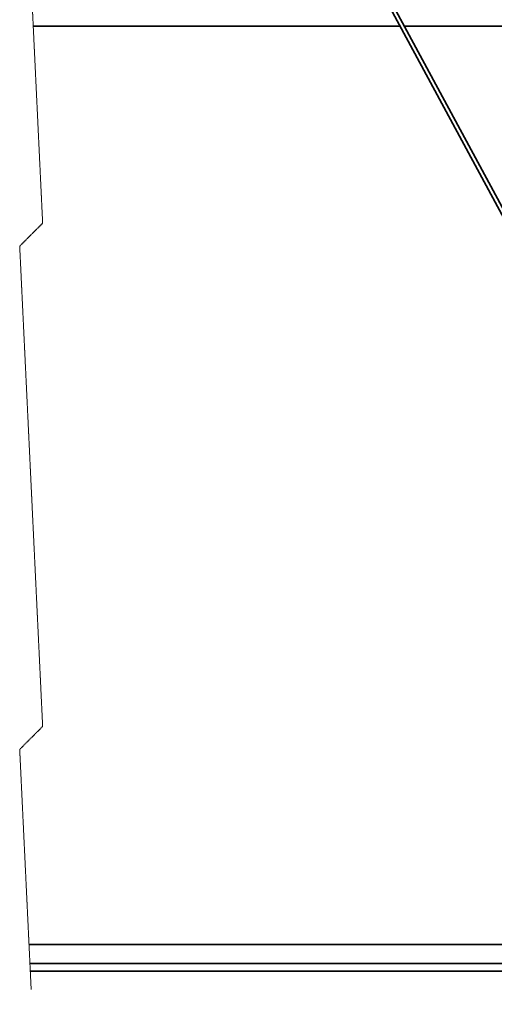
# Model space of a CAD drawing. Header units: millimetres. Extents: x -3920 to 13915, y -406 to 12209.
# Tile 2 of 88: x -590 to 651, y 1954 to 4527. Entities that reach past the tile are written whole.
import ezdxf

# ---------------------------------------------------------------- set-up
doc = ezdxf.new("R2010")
doc.units = ezdxf.units.MM
doc.linetypes.add('HIDDEN', pattern=[1.905, 1.27, -0.635])
for name, color, linetype, lineweight in [('几何体', 7, 'Continuous', 35), ('折断线', 4, 'HIDDEN', 18), ('细实线层', 7, 'Continuous', 18)]:
    doc.layers.add(name, color=color, linetype=linetype, lineweight=lineweight)
doc.styles.add('标准', font='txt', dxfattribs={"width": 0.667})

# ---------------------------------------------------------------- blocks, each defined once
blk = doc.blocks.new('*X46')
at = {"layer": '细实线层', "lineweight": 18}
h = blk.add_hatch(color=0, dxfattribs=at)
edge = h.paths.add_edge_path(flags=0)
edge.add_arc((0, 0), 7.5, 0, 360)
at = {"layer": '细实线层', "color": 0}
for p, q in [((-807.6, 2798.4), (-957.6, 2798.4)), ((0, 0), (-807.6, 2798.4))]:
    blk.add_line(p, q, dxfattribs=at)
at = {"layer": '细实线层', "color": 0, "lineweight": 18, "insert": (-882.6, 2820.9), "char_height": 75, "width": 255, "attachment_point": 8, "line_spacing_factor": 1.15057, "style": '标准'}
blk.add_mtext('\\T1.1;46', dxfattribs=at)

msp = doc.modelspace()

# ---------------------------------------------------------------- linework, layer by layer
at = {"layer": '几何体'}
for p, q in [((1785.907, 1953.679), (372.952, 4566.927)), ((381.749, 4571.683), (1795.592, 1956.793)), ((-554.273, 4509.89), (403.792, 4509.89)), ((415.16, 4509.89), (1980.025, 4509.89)), ((-565.279, 2109.89), (1701.446, 2109.89)), ((-562.889, 2059.89), (1728.48, 2059.89)), ((-561.933, 2039.89), (1739.294, 2039.89))]:
    msp.add_line(p, q, dxfattribs=at)
at = {"layer": '折断线'}
for p, q in [((-559.656, 4622.515), (-529.656, 3994.952)), ((-529.656, 3994.952), (-589.656, 3934.952)), ((-589.656, 3934.952), (-529.656, 2679.827)), ((-529.656, 2679.827), (-589.656, 2619.827)), ((-589.656, 2619.827), (-559.656, 1992.265))]:
    msp.add_line(p, q, dxfattribs=at)

# ---------------------------------------------------------------- block references
at = {"layer": '细实线层'}
msp.add_blockref('*X46', (1094.639, 4251.943), dxfattribs=at)

doc.saveas('drawing.dxf')
